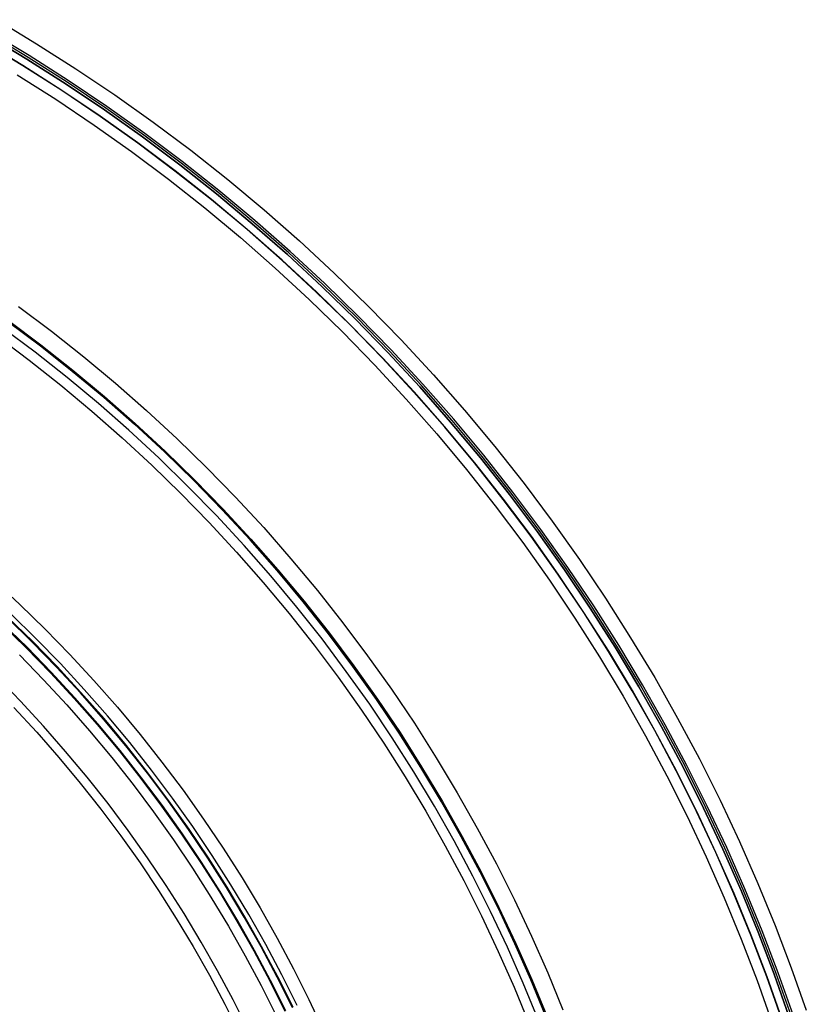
# Model space of a CAD drawing. Header units: millimetres. Extents: x 9981 to 10381, y 6395 to 6795.
# Tile 25 of 25: x 10284 to 10370, y 6660 to 6768. Entities that reach past the tile are written whole.
import ezdxf

# ---------------------------------------------------------------- set-up
doc = ezdxf.new("R2010")
doc.units = ezdxf.units.MM
doc.header["$MEASUREMENT"] = 0
doc.layers.add('0 filanca', color=1, linetype='Continuous')
doc.layers.add('0 filanca2', color=6, linetype='Continuous')

msp = doc.modelspace()

# ---------------------------------------------------------------- linework, layer by layer
at = {"layer": '0 filanca', "lineweight": -3}
for points in [[(10368.2, 6658.66), (10366.57, 6663.26), (10364.83, 6667.84), (10362.96, 6672.4), (10360.96, 6676.93), (10358.85, 6681.43), (10356.61, 6685.9), (10354.25, 6690.32), (10351.77, 6694.7), (10349.17, 6699.03), (10346.45, 6703.31), (10343.62, 6707.52), (10340.67, 6711.67), (10337.62, 6715.75), (10334.45, 6719.76), (10331.17, 6723.69), (10327.79, 6727.53), (10324.31, 6731.29), (10320.74, 6734.97), (10317.07, 6738.54), (10313.3, 6742.02), (10309.46, 6745.4), (10305.53, 6748.68), (10301.52, 6751.84), (10297.44, 6754.9), (10293.29, 6757.85), (10289.08, 6760.68), (10284.8, 6763.4), (10280.47, 6766)], [(10368.2, 6658.66), (10366.57, 6663.26), (10364.83, 6667.84), (10362.96, 6672.4), (10360.96, 6676.93), (10358.85, 6681.43), (10356.61, 6685.9), (10354.25, 6690.32), (10351.77, 6694.7), (10349.17, 6699.03), (10346.45, 6703.31), (10343.62, 6707.52), (10340.67, 6711.67), (10337.62, 6715.75), (10334.45, 6719.76), (10331.17, 6723.69), (10327.79, 6727.53), (10324.31, 6731.29), (10320.74, 6734.97), (10317.07, 6738.54), (10313.3, 6742.02), (10309.46, 6745.4), (10305.53, 6748.68), (10301.52, 6751.84), (10297.44, 6754.9), (10293.29, 6757.85), (10289.08, 6760.68), (10284.8, 6763.4), (10280.47, 6766)], [(10368.43, 6658.74), (10366.8, 6663.34), (10365.05, 6667.93), (10363.18, 6672.49), (10361.18, 6677.03), (10359.06, 6681.54), (10356.82, 6686.01), (10354.46, 6690.44), (10351.98, 6694.82), (10349.37, 6699.16), (10346.65, 6703.44), (10343.82, 6707.66), (10340.87, 6711.81), (10337.81, 6715.9), (10334.63, 6719.91), (10331.35, 6723.84), (10327.97, 6727.69), (10324.49, 6731.46), (10320.91, 6735.13), (10317.23, 6738.72), (10313.46, 6742.2), (10309.61, 6745.58), (10305.68, 6748.86), (10301.67, 6752.03), (10297.58, 6755.1), (10293.43, 6758.05), (10289.21, 6760.88), (10284.93, 6763.6), (10280.59, 6766.21)], [(10368.64, 6658.81), (10367.01, 6663.42), (10365.26, 6668.01), (10363.38, 6672.58), (10361.38, 6677.12), (10359.26, 6681.64), (10357.02, 6686.11), (10354.66, 6690.55), (10352.17, 6694.94), (10349.57, 6699.28), (10346.84, 6703.56), (10344, 6707.78), (10341.05, 6711.94), (10337.98, 6716.03), (10334.81, 6720.05), (10331.52, 6723.99), (10328.14, 6727.84), (10324.65, 6731.61), (10321.06, 6735.29), (10317.38, 6738.88), (10313.61, 6742.37), (10309.76, 6745.75), (10305.82, 6749.04), (10301.8, 6752.21), (10297.71, 6755.28), (10293.55, 6758.23), (10289.33, 6761.07), (10285.05, 6763.79), (10280.71, 6766.4)], [(10367.39, 6658.39), (10365.77, 6662.96), (10364.03, 6667.52), (10362.16, 6672.06), (10360.18, 6676.58), (10358.07, 6681.06), (10355.84, 6685.5), (10353.5, 6689.91), (10351.03, 6694.27), (10348.44, 6698.58), (10345.73, 6702.83), (10342.91, 6707.03), (10339.98, 6711.16), (10336.93, 6715.22), (10333.78, 6719.21), (10330.52, 6723.13), (10327.15, 6726.96), (10323.69, 6730.7), (10320.13, 6734.36), (10316.47, 6737.92), (10312.73, 6741.38), (10308.9, 6744.75), (10304.99, 6748.01), (10301, 6751.16), (10296.93, 6754.21), (10292.8, 6757.14), (10288.61, 6759.96), (10284.35, 6762.67), (10280.04, 6765.26)], [(10367.42, 6658.4), (10365.8, 6662.98), (10364.06, 6667.54), (10362.2, 6672.08), (10360.21, 6676.59), (10358.11, 6681.07), (10355.88, 6685.52), (10353.53, 6689.93), (10351.06, 6694.29), (10348.47, 6698.6), (10345.76, 6702.85), (10342.94, 6707.05), (10340.01, 6711.18), (10336.96, 6715.25), (10333.81, 6719.24), (10330.55, 6723.15), (10327.18, 6726.98), (10323.72, 6730.73), (10320.15, 6734.38), (10316.5, 6737.94), (10312.75, 6741.41), (10308.92, 6744.77), (10305.01, 6748.04), (10301.02, 6751.19), (10296.95, 6754.24), (10292.82, 6757.17), (10288.63, 6759.99), (10284.37, 6762.7), (10280.06, 6765.29)], [(10341.58, 6658.64), (10339.95, 6662.62), (10338.21, 6666.58), (10336.36, 6670.51), (10334.4, 6674.42), (10332.34, 6678.28), (10330.17, 6682.11), (10327.9, 6685.89), (10325.53, 6689.63), (10323.05, 6693.31), (10320.48, 6696.93), (10317.81, 6700.5), (10315.04, 6704), (10312.18, 6707.43), (10309.22, 6710.79), (10306.18, 6714.08), (10303.06, 6717.29), (10299.85, 6720.41), (10296.57, 6723.45), (10293.2, 6726.41), (10289.77, 6729.27), (10286.27, 6732.04), (10282.7, 6734.71)], [(10282.77, 6734.8), (10286.34, 6732.13), (10289.84, 6729.36), (10293.28, 6726.49), (10296.64, 6723.54), (10299.93, 6720.5), (10303.14, 6717.37), (10306.27, 6714.16), (10309.31, 6710.87), (10312.26, 6707.51), (10315.13, 6704.07), (10317.9, 6700.57), (10320.57, 6697), (10323.15, 6693.37), (10325.63, 6689.69), (10328, 6685.95), (10330.27, 6682.17), (10332.44, 6678.34), (10334.5, 6674.47), (10336.46, 6670.56), (10338.31, 6666.63), (10340.05, 6662.67), (10341.69, 6658.68)], [(10340.75, 6658.31), (10339.12, 6662.27), (10337.39, 6666.21), (10335.55, 6670.12), (10333.61, 6674), (10331.56, 6677.85), (10329.4, 6681.66), (10327.14, 6685.42), (10324.78, 6689.13), (10322.32, 6692.8), (10319.75, 6696.4), (10317.1, 6699.95), (10314.34, 6703.43), (10311.5, 6706.85), (10308.56, 6710.19), (10305.53, 6713.46), (10302.42, 6716.65), (10299.23, 6719.76), (10295.96, 6722.79), (10292.62, 6725.72), (10289.21, 6728.57), (10285.72, 6731.33), (10282.18, 6733.98)], [(10313.87, 6659.6), (10312.2, 6662.93), (10310.43, 6666.24), (10308.58, 6669.51), (10306.64, 6672.75), (10304.6, 6675.95), (10302.49, 6679.1), (10300.28, 6682.2), (10298, 6685.25), (10295.63, 6688.24), (10293.18, 6691.18), (10290.66, 6694.05), (10288.05, 6696.87), (10285.38, 6699.61), (10282.64, 6702.28)], [(10313.87, 6659.6), (10312.2, 6662.93), (10310.43, 6666.24), (10308.58, 6669.51), (10306.64, 6672.75), (10304.6, 6675.95), (10302.49, 6679.1), (10300.28, 6682.2), (10298, 6685.25), (10295.63, 6688.24), (10293.18, 6691.18), (10290.66, 6694.05), (10288.05, 6696.87), (10285.38, 6699.61), (10282.64, 6702.28)], [(10313.93, 6659.63), (10312.26, 6662.97), (10310.49, 6666.28), (10308.64, 6669.55), (10306.7, 6672.79), (10304.66, 6675.98), (10302.55, 6679.14), (10300.34, 6682.24), (10298.05, 6685.29), (10295.68, 6688.29), (10293.24, 6691.23), (10290.71, 6694.1), (10288.11, 6696.92), (10285.43, 6699.66), (10282.69, 6702.34)], [(10314.38, 6659.84), (10312.7, 6663.19), (10310.93, 6666.51), (10309.07, 6669.8), (10307.12, 6673.05), (10305.08, 6676.25), (10302.95, 6679.42), (10300.74, 6682.53), (10298.45, 6685.59), (10296.07, 6688.6), (10293.61, 6691.55), (10291.08, 6694.43), (10288.46, 6697.26), (10285.78, 6700.01), (10283.03, 6702.69)], [(10282.01, 6701.62), (10284.73, 6698.96), (10287.39, 6696.24), (10289.98, 6693.44), (10292.49, 6690.58), (10294.92, 6687.67), (10297.27, 6684.69), (10299.54, 6681.66), (10301.73, 6678.57), (10303.84, 6675.44), (10305.86, 6672.27), (10307.79, 6669.05), (10309.63, 6665.8), (10311.38, 6662.51), (10313.04, 6659.2)], [(10313.14, 6659.24), (10311.47, 6662.56), (10309.72, 6665.85), (10307.88, 6669.1), (10305.94, 6672.32), (10303.92, 6675.5), (10301.82, 6678.63), (10299.63, 6681.72), (10297.35, 6684.75), (10295, 6687.73), (10292.56, 6690.65), (10290.05, 6693.51), (10287.46, 6696.31), (10284.81, 6699.03), (10282.08, 6701.69)], [(10308.97, 6657.22), (10307.36, 6660.43), (10305.66, 6663.62), (10303.88, 6666.77), (10302, 6669.89), (10300.05, 6672.97), (10298.01, 6676), (10295.89, 6678.99), (10293.68, 6681.93), (10291.4, 6684.81), (10289.04, 6687.64), (10286.61, 6690.41), (10284.11, 6693.12), (10281.53, 6695.76)], [(10283.38, 6692.43), (10285.87, 6689.74), (10288.29, 6686.99), (10290.63, 6684.18), (10292.89, 6681.32), (10295.08, 6678.4), (10297.19, 6675.43), (10299.21, 6672.42), (10301.15, 6669.36), (10303.01, 6666.27), (10304.78, 6663.14), (10306.47, 6659.97), (10308.07, 6656.78)]]:
    msp.add_lwpolyline(points, dxfattribs=at)
at = {"layer": '0 filanca2', "lineweight": -3}
for points in [[(10281.48, 6767.73), (10285.85, 6765.1), (10290.17, 6762.36), (10294.43, 6759.5), (10298.62, 6756.52), (10302.74, 6753.43), (10306.79, 6750.23), (10310.76, 6746.92), (10314.64, 6743.51), (10318.44, 6739.99), (10322.15, 6736.38), (10325.76, 6732.67), (10329.28, 6728.87), (10332.69, 6724.99), (10336, 6721.02), (10339.2, 6716.97), (10342.29, 6712.85), (10345.27, 6708.66), (10348.13, 6704.4), (10350.87, 6700.08), (10353.5, 6695.71), (10356, 6691.29), (10358.39, 6686.82), (10360.65, 6682.31), (10362.78, 6677.76), (10364.8, 6673.18), (10366.69, 6668.58), (10368.45, 6663.95), (10370.09, 6659.31)], [(10280.47, 6766), (10284.8, 6763.4), (10289.08, 6760.68), (10293.29, 6757.85), (10297.44, 6754.9), (10301.52, 6751.84), (10305.53, 6748.68), (10309.46, 6745.4), (10313.3, 6742.02), (10317.07, 6738.54), (10320.74, 6734.97), (10324.31, 6731.29), (10327.79, 6727.53), (10331.17, 6723.69), (10334.45, 6719.76), (10337.62, 6715.75), (10340.67, 6711.67), (10343.62, 6707.52), (10346.45, 6703.31), (10349.17, 6699.03), (10351.77, 6694.7), (10354.25, 6690.32), (10356.61, 6685.9), (10358.85, 6681.43), (10360.96, 6676.93), (10362.96, 6672.4), (10364.83, 6667.84), (10366.57, 6663.26), (10368.2, 6658.66)], [(10280.47, 6766), (10284.8, 6763.4), (10289.08, 6760.68), (10293.29, 6757.85), (10297.44, 6754.9), (10301.52, 6751.84), (10305.53, 6748.68), (10309.46, 6745.4), (10313.3, 6742.02), (10317.07, 6738.54), (10320.74, 6734.97), (10324.31, 6731.29), (10327.79, 6727.53), (10331.17, 6723.69), (10334.45, 6719.76), (10337.62, 6715.75), (10340.67, 6711.67), (10343.62, 6707.52), (10346.45, 6703.31), (10349.17, 6699.03), (10351.77, 6694.7), (10354.25, 6690.32), (10356.61, 6685.9), (10358.85, 6681.43), (10360.96, 6676.93), (10362.96, 6672.4), (10364.83, 6667.84), (10366.57, 6663.26), (10368.2, 6658.66)], [(10283.75, 6761.7), (10287.98, 6759.01), (10292.15, 6756.2), (10296.26, 6753.29), (10300.3, 6750.26), (10304.27, 6747.12), (10308.16, 6743.88), (10311.97, 6740.54), (10315.69, 6737.09), (10319.32, 6733.55), (10322.86, 6729.92), (10326.31, 6726.19), (10329.65, 6722.39), (10332.89, 6718.5), (10336.03, 6714.53), (10339.06, 6710.49), (10341.98, 6706.38), (10344.78, 6702.21), (10347.47, 6697.98), (10350.04, 6693.7), (10352.5, 6689.36), (10354.83, 6684.98), (10357.05, 6680.56), (10359.14, 6676.1), (10361.12, 6671.62), (10362.97, 6667.1), (10364.7, 6662.57), (10366.31, 6658.02)], [(10283.88, 6736.32), (10287.49, 6733.62), (10291.03, 6730.82), (10294.5, 6727.93), (10297.9, 6724.94), (10301.23, 6721.86), (10304.47, 6718.7), (10307.63, 6715.46), (10310.71, 6712.13), (10313.7, 6708.73), (10316.59, 6705.26), (10319.39, 6701.72), (10322.09, 6698.11), (10324.7, 6694.44), (10327.2, 6690.72), (10329.6, 6686.94), (10331.9, 6683.12), (10334.09, 6679.25), (10336.18, 6675.33), (10338.16, 6671.39), (10340.03, 6667.41), (10341.79, 6663.4), (10343.44, 6659.37)], [(10282.7, 6734.71), (10286.27, 6732.04), (10289.77, 6729.27), (10293.2, 6726.41), (10296.57, 6723.45), (10299.85, 6720.41), (10303.06, 6717.29), (10306.18, 6714.08), (10309.22, 6710.79), (10312.18, 6707.43), (10315.04, 6704), (10317.81, 6700.5), (10320.48, 6696.93), (10323.05, 6693.31), (10325.53, 6689.63), (10327.9, 6685.89), (10330.17, 6682.11), (10332.34, 6678.28), (10334.4, 6674.42), (10336.36, 6670.51), (10338.21, 6666.58), (10339.95, 6662.62), (10341.58, 6658.64)], [(10282.7, 6734.71), (10286.27, 6732.04), (10289.77, 6729.27), (10293.2, 6726.41), (10296.57, 6723.45), (10299.85, 6720.41), (10303.06, 6717.29), (10306.18, 6714.08), (10309.22, 6710.79), (10312.18, 6707.43), (10315.04, 6704), (10317.81, 6700.5), (10320.48, 6696.93), (10323.05, 6693.31), (10325.53, 6689.63), (10327.9, 6685.89), (10330.17, 6682.11), (10332.34, 6678.28), (10334.4, 6674.42), (10336.36, 6670.51), (10338.21, 6666.58), (10339.95, 6662.62), (10341.58, 6658.64)], [(10281.53, 6733.09), (10285.05, 6730.45), (10288.51, 6727.71), (10291.9, 6724.89), (10295.23, 6721.97), (10298.47, 6718.96), (10301.64, 6715.87), (10304.73, 6712.7), (10307.74, 6709.45), (10310.66, 6706.13), (10313.49, 6702.74), (10316.22, 6699.28), (10318.86, 6695.75), (10321.41, 6692.17), (10323.86, 6688.53), (10326.2, 6684.84), (10328.45, 6681.1), (10330.59, 6677.32), (10332.63, 6673.5), (10334.56, 6669.64), (10336.39, 6665.75), (10338.11, 6661.84), (10339.72, 6657.9)], [(10281.16, 6706.37), (10284.01, 6703.73), (10286.8, 6701.02), (10289.5, 6698.24), (10292.14, 6695.39), (10294.7, 6692.48), (10297.18, 6689.5), (10299.58, 6686.47), (10301.9, 6683.38), (10304.13, 6680.23), (10306.28, 6677.04), (10308.34, 6673.8), (10310.31, 6670.52), (10312.18, 6667.2), (10313.97, 6663.85), (10315.67, 6660.47), (10317.27, 6657.06)], [(10282.64, 6702.28), (10285.38, 6699.61), (10288.05, 6696.87), (10290.66, 6694.05), (10293.18, 6691.18), (10295.63, 6688.24), (10298, 6685.25), (10300.28, 6682.2), (10302.49, 6679.1), (10304.6, 6675.95), (10306.64, 6672.75), (10308.58, 6669.51), (10310.43, 6666.24), (10312.2, 6662.93), (10313.87, 6659.6)], [(10282.64, 6702.28), (10285.38, 6699.61), (10288.05, 6696.87), (10290.66, 6694.05), (10293.18, 6691.18), (10295.63, 6688.24), (10298, 6685.25), (10300.28, 6682.2), (10302.49, 6679.1), (10304.6, 6675.95), (10306.64, 6672.75), (10308.58, 6669.51), (10310.43, 6666.24), (10312.2, 6662.93), (10313.87, 6659.6)], [(10283.97, 6698.2), (10286.6, 6695.49), (10289.17, 6692.72), (10291.66, 6689.88), (10294.08, 6686.98), (10296.41, 6684.03), (10298.67, 6681.02), (10300.84, 6677.96), (10302.93, 6674.85), (10304.93, 6671.7), (10306.85, 6668.51), (10308.68, 6665.28), (10310.42, 6662.02), (10312.07, 6658.72)]]:
    msp.add_lwpolyline(points, dxfattribs=at)

doc.saveas('drawing.dxf')
